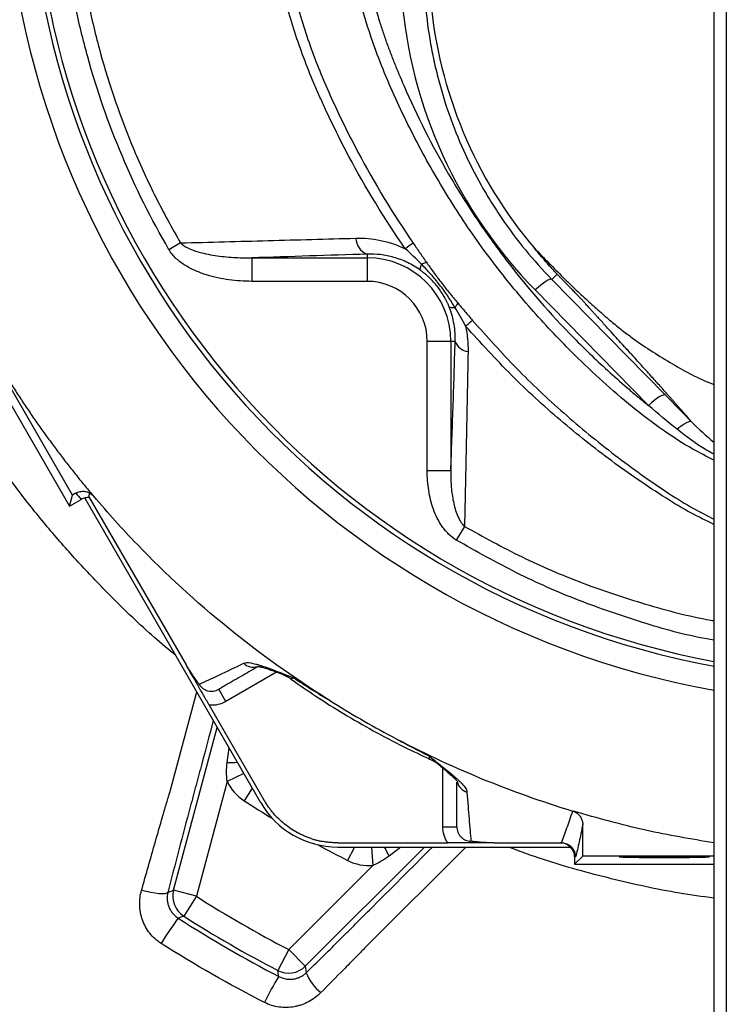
# Model space of a CAD drawing. Header units: millimetres. Extents: x 1880 to 3530, y 1446 to 3560.
# Tile 4 of 20: x 2491 to 2791, y 1906 to 2324. Entities that reach past the tile are written whole.
import ezdxf

# ---------------------------------------------------------------- set-up
doc = ezdxf.new("R2010")
doc.units = ezdxf.units.MM
doc.header["$LTSCALE"] = 2

msp = doc.modelspace()

# ---------------------------------------------------------------- linework, layer by layer
at = {"color": 7, "linetype": 'Continuous', "lineweight": 25}
for p, q in [((2785.23, 2566.48), (2785.23, 1475.86)), ((2790.52, 2566.48), (2790.52, 1475.86)), ((2436.76, 2247.86), (2511.85, 2117.81)), ((2513.11, 2122.53), (2441.48, 2246.6)), ((2558.95, 2229.55), (2554.02, 2226.68)), ((2638.1, 2224.8), (2638.1, 2223.24)), ((2589.14, 2223.24), (2638.1, 2223.24)), ((2589.14, 2223.24), (2589.14, 2213.26)), ((2638.1, 2223.24), (2638.1, 2213.26)), ((2716.49, 2214.08), (2718.71, 2216.29)), ((2638.1, 2213.26), (2589.14, 2213.26)), ((2716.49, 2214.08), (2764.59, 2165.04)), ((2757.5, 2160.58), (2709.4, 2209.62)), ((2673.6, 2187.75), (2663.61, 2187.75)), ((2663.61, 2132.77), (2663.61, 2187.75)), ((2675.46, 2187.75), (2673.6, 2187.75)), ((2673.6, 2187.75), (2673.6, 2132.77)), ((2673.6, 2132.77), (2663.61, 2132.77)), ((2511.85, 2117.81), (2513.11, 2122.53)), ((2511.85, 2117.81), (2516.77, 2120.66)), ((2514.49, 2123.33), (2513.11, 2122.53)), ((2518.29, 2121.26), (2592.92, 1991.99)), ((2520.06, 2121.76), (2561.24, 2050.42)), ((2679.4, 2109.23), (2675.93, 2103.44)), ((2578.13, 2034.89), (2575.13, 2040.09)), ((2571.13, 2033.29), (2594.46, 1992.88)), ((2578.7, 2000.99), (2565.62, 1952.17)), ((2670.2, 1981.74), (2676.2, 1981.74)), ((2729.6, 1969.25), (2729.6, 1982.65)), ((2625.64, 1974.88), (2672.31, 1974.88)), ((2625.64, 1973.1), (2724.41, 1973.1)), ((2692.08, 1974.88), (2720.56, 1974.88)), ((2726.15, 1965.79), (2729.6, 1969.25)), ((2726.15, 1968.88), (2726.15, 1965.79)), ((2726.57, 1968.88), (2726.15, 1968.88)), ((2785.23, 1969.25), (2729.6, 1969.25)), ((2604.81, 1929.55), (2640.55, 1965.29)), ((2726.15, 1965.79), (2785.23, 1965.79)), ((2553.51, 1953.8), (2555.98, 1954.76)), ((2565.62, 1952.17), (2555.98, 1954.76)), ((2565.62, 1952.17), (2560.27, 1943.75)), ((2604.81, 1929.55), (2600.19, 1920.7)), ((2604.81, 1929.55), (2611.87, 1922.49)), ((2611.87, 1922.49), (2612.3, 1919.73))]:
    msp.add_line(p, q, dxfattribs=at)
at = {"color": 8, "linetype": 'Continuous', "lineweight": 25}
for p, q in [((2599.7, 2047.35), (2578.13, 2034.89)), ((2554.33, 1996.3), (2565.77, 2039.01)), ((2555.98, 1954.76), (2574.5, 2023.89)), ((2578.73, 2008.93), (2579.53, 2015.19)), ((2670.2, 1981.74), (2670.2, 2006.65)), ((2585.8, 2004.33), (2578.7, 2000.99)), ((2589.37, 1998.14), (2585.88, 1992.77)), ((2662.48, 1973.1), (2611.87, 1922.49)), ((2632.75, 1973.1), (2629.84, 1967.39)), ((2679.94, 1973.1), (2637.87, 1931.02)), ((2639.89, 1973.1), (2640.55, 1965.29)), ((2652.43, 1973.1), (2647.41, 1969.28))]:
    msp.add_line(p, q, dxfattribs=at)
at = {"color": 7, "linetype": 'Continuous', "lineweight": 25, "flags": 128}
for points in [[(2716.49, 2214.08), (2716.13, 2214.16), (2715.57, 2214.04), (2714.84, 2213.72), (2713.95, 2213.21), (2712.93, 2212.52), (2711.81, 2211.68), (2710.63, 2210.7), (2709.4, 2209.62)], [(2764.59, 2165.04), (2764.22, 2165.12), (2763.67, 2165), (2762.93, 2164.68), (2762.04, 2164.17), (2761.03, 2163.48), (2759.91, 2162.64), (2758.72, 2161.66), (2757.5, 2160.58)], [(2553.51, 1953.8), (2553.1, 1953.48), (2552.32, 1953.28), (2551.2, 1953.21), (2549.77, 1953.27), (2548.1, 1953.45), (2546.26, 1953.76), (2544.33, 1954.17), (2542.37, 1954.67)], [(2560.27, 1943.75), (2559.05, 1943.28), (2557.95, 1942.87)], [(2600.61, 1918.14), (2600.52, 1918.66), (2600.19, 1920.7)]]:
    msp.add_lwpolyline(points, dxfattribs=at)
at = {"color": 7, "linetype": 'Continuous', "lineweight": 25}
for centre, radius, start, end in [((2850.23, 2399.88), 365.99, 100.3891, 259.77), ((2850.23, 2399.88), 356, 100.645, 259.4797), ((2850.23, 2399.88), 354, 100.6592, 259.4196), ((2852.35, 2349.1), 188, 185, 220.3633), ((2640.75, 2231.79), 7.48, 181.5823, 249.2577), ((2800.11, 2015.52), 256.96, 123.6572, 124.5693), ((2638.1, 2187.75), 35.5, 0, 90), ((2638.1, 2187.75), 25.51, 0, 90), ((2777.82, 2080.05), 150.41, 129.1567, 130.613), ((2681.57, 2189.98), 6.5, 200.0753, 264.2616), ((2847.23, 2405.07), 436, 220.2559, 220.7178), ((2594.24, 2028.03), 20, 54.826, 69.1758), ((2656.2, 1992.26), 20, 50.7418, 65.1516), ((2596.71, 2009.46), 19.9, 205.1769, 237.0027), ((2625.64, 2010.88), 37.78, 210, 270), ((2767.77, 2414.88), 872.2, 210.37115, 268.38756), ((2767.77, 2414.88), 871.85, 210.37115, 269.04426), ((2638.87, 1985.12), 19.9, 242.9973, 274.8231), ((2565.66, 1952.19), 10.02, 165.1266, 237.4292), ((2850.23, 2399.88), 530.51, 237.5558, 242.4442), ((2850.23, 2399.88), 540.5, 237.5558, 242.4442), ((2645.52, 1875.78), 110.31, 142.5387, 149.2614), ((2604.8, 1929.59), 10.02, 242.5708, 314.8734), ((2630.82, 1926.85), 19.85, 201.0331, 231.5275), ((2693.85, 1859.48), 110.16, 147.8263, 154.373)]:
    msp.add_arc(centre, radius, start, end, dxfattribs=at)
at = {"color": 8, "linetype": 'Continuous', "lineweight": 25}
for centre, radius, start, end in [((2589.82, 2055.41), 5.93, 226.1575, 286.0222), ((2576.91, 2142.99), 134.07, 270.7813, 272.6332), ((2682.13, 2002.13), 5.94, 193.3115, 253.7659), ((2850.23, 2399.88), 485.41, 237.0027, 238.6862), ((2850.23, 2399.88), 485.41, 241.3138, 242.9973), ((2764.42, 2034.73), 134.07, 207.3668, 209.2187)]:
    msp.add_arc(centre, radius, start, end, dxfattribs=at)
at = {"color": 7, "linetype": 'Continuous', "lineweight": 25}
for centre, major_axis, ratio, start_param, end_param in [((2852.35, 2349.81), (0, 200.22), 0.999956, 1.648737, 2.346462), ((2720.15, 1968.88), (6, 0), 0.999848, 1.535879, 1.570796), ((2720.15, 1968.88), (6, 0), 0.999848, 0, 1.535879)]:
    msp.add_ellipse(centre, major_axis=major_axis, ratio=ratio, start_param=start_param, end_param=end_param, dxfattribs=at)
msp.add_ellipse((2764.23, 1968.83), major_axis=(19, 0), ratio=0.017455, dxfattribs=at)
for points, knots in [([(2753.23, 1544.25), (2726.83, 1544.68), (2700.56, 1546.31), (2648.27, 1551.92), (2622.26, 1555.91), (2583.42, 1563.7), (2570.58, 1566.58), (2545.12, 1572.9), (2532.5, 1576.34), (2494.95, 1587.49), (2470.34, 1596.02), (2421.95, 1615.25), (2398.17, 1625.94), (2363.15, 1643.64), (2351.58, 1649.82), (2334.39, 1659.51), (2328.69, 1662.81), (2317.34, 1669.55), (2311.71, 1672.98), (2283.83, 1690.41), (2262.31, 1705.25), (2220.81, 1736.7), (2200.83, 1753.3), (2162.41, 1788.26), (2143.96, 1806.61), (2117.45, 1835.47), (2108.81, 1845.31), (2096.15, 1860.41), (2091.98, 1865.5), (2085.79, 1873.22), (2083.74, 1875.81), (2079.68, 1881.01), (2077.67, 1883.62), (2059.68, 1907.15), (2044.76, 1928.64), (2027.4, 1956.19), (2023.99, 1961.73), (2017.31, 1972.89), (2014.03, 1978.5), (2004.36, 1995.42), (1998.15, 2006.83), (1980.18, 2041.4), (1969.11, 2064.93), (1948.81, 2112.97), (1939.58, 2137.47), (1929.22, 2168.73), (1927.21, 2175.01), (1923.33, 2187.56), (1921.45, 2193.85), (1916.02, 2212.75), (1912.66, 2225.38), (1903.34, 2263.41), (1898.17, 2288.91), (1889.85, 2340.21), (1886.72, 2366.02), (1882.51, 2417.93), (1881.43, 2444.04), (1881.41, 2476.88), (1881.47, 2483.46), (1881.72, 2496.63), (1881.92, 2503.21), (1882.7, 2522.91), (1883.48, 2536), (1886.59, 2575.1), (1889.68, 2600.97), (1897.88, 2652.33), (1902.98, 2677.81), (1915.22, 2728.4), (1922.37, 2753.49), (1934.65, 2790.83), (1939.01, 2803.22), (1948.25, 2827.91), (1953.11, 2840.13), (1968.35, 2876.38), (1979.41, 2900.01), (2003.32, 2946.25), (2016.16, 2968.86), (2043.62, 3013.03), (2058.25, 3034.6), (2081.55, 3066.15), (2089.55, 3076.54), (2101.89, 3091.92), (2106.06, 3097.01), (2114.52, 3107.12), (2118.79, 3112.13), (2140.37, 3136.9), (2158.33, 3155.9), (2195.6, 3192.33), (2214.9, 3209.76), (2254.84, 3243.05), (2275.47, 3258.92), (2307.44, 3281.53), (2318.27, 3288.87), (2334.76, 3299.57), (2340.31, 3303.09), (2351.48, 3310.02), (2357.11, 3313.44), (2374.11, 3323.53), (2385.58, 3330.03), (2402.98, 3339.42), (2408.81, 3342.49), (2416.14, 3346.26), (2417.61, 3347.01), (2420.52, 3348.54), (2421.97, 3349.33), (2426.29, 3351.74), (2429.13, 3353.42), (2431.92, 3355.16)], [0, 0, 0, 0, 0.03125, 0.03125, 0.0625, 0.0625, 0.078125, 0.078125, 0.09375, 0.09375, 0.125, 0.125, 0.15625, 0.15625, 0.171875, 0.171875, 0.179687, 0.179687, 0.1875, 0.1875, 0.21875, 0.21875, 0.25, 0.25, 0.28125, 0.28125, 0.296875, 0.296875, 0.304687, 0.304687, 0.308594, 0.308594, 0.3125, 0.3125, 0.34375, 0.34375, 0.351562, 0.351562, 0.359375, 0.359375, 0.375, 0.375, 0.40625, 0.40625, 0.4375, 0.4375, 0.445312, 0.445312, 0.453125, 0.453125, 0.46875, 0.46875, 0.5, 0.5, 0.53125, 0.53125, 0.5625, 0.5625, 0.570312, 0.570312, 0.578125, 0.578125, 0.59375, 0.59375, 0.625, 0.625, 0.65625, 0.65625, 0.6875, 0.6875, 0.703125, 0.703125, 0.71875, 0.71875, 0.75, 0.75, 0.78125, 0.78125, 0.8125, 0.8125, 0.828125, 0.828125, 0.835937, 0.835937, 0.84375, 0.84375, 0.875, 0.875, 0.90625, 0.90625, 0.9375, 0.9375, 0.953125, 0.953125, 0.960938, 0.960938, 0.96875, 0.96875, 0.984375, 0.984375, 0.992188, 0.992188, 0.994141, 0.994141, 0.996094, 0.996094, 1, 1, 1, 1]), ([(2554.02, 2226.68), (2546.45, 2239.66), (2539.82, 2252.98), (2528.33, 2280.26), (2523.48, 2294.22), (2517.56, 2315.65), (2515.82, 2322.87), (2513.54, 2333.83), (2512.84, 2337.5), (2511.56, 2344.89), (2510.98, 2348.61), (2508.38, 2367.15), (2507.29, 2381.98), (2507.03, 2411.61), (2507.85, 2426.42), (2510.1, 2444.93), (2510.61, 2448.63), (2511.75, 2456.03), (2512.39, 2459.73), (2514.47, 2470.79), (2516.09, 2478.08), (2521.65, 2499.71), (2526.26, 2513.8), (2537.3, 2541.33), (2543.72, 2554.77), (2551.07, 2567.88)], [0, 0, 0, 0, 0.125, 0.125, 0.25, 0.25, 0.3125, 0.3125, 0.34375, 0.34375, 0.375, 0.375, 0.5, 0.5, 0.625, 0.625, 0.65625, 0.65625, 0.6875, 0.6875, 0.75, 0.75, 0.875, 0.875, 1, 1, 1, 1]), ([(2654.31, 2227.1), (2645.52, 2239.76), (2637.54, 2252.84), (2626.76, 2273.07), (2623.36, 2279.92), (2619.36, 2288.61), (2618.58, 2290.35), (2617.03, 2293.85), (2616.26, 2295.61), (2614.01, 2300.9), (2612.59, 2304.47), (2609.89, 2311.68), (2608.62, 2315.33), (2606.24, 2322.65), (2605.13, 2326.33), (2602.05, 2337.39), (2600.32, 2344.83), (2597.53, 2359.8), (2596.46, 2367.34), (2594.97, 2382.54), (2594.57, 2390.19), (2594.49, 2399.83), (2594.5, 2401.76), (2594.56, 2405.62), (2594.61, 2407.54), (2594.83, 2413.31), (2595.05, 2417.13), (2595.99, 2428.56), (2596.95, 2436.13), (2599.52, 2451.13), (2601.13, 2458.58), (2605, 2473.35), (2607.26, 2480.68), (2610.5, 2489.76), (2611.17, 2491.57), (2612.54, 2495.17), (2613.25, 2496.96), (2615.42, 2502.3), (2616.93, 2505.81), (2621.71, 2516.24), (2625.17, 2523.03), (2636.42, 2542.91), (2645.03, 2555.53), (2654.83, 2567.48)], [0, 0, 0, 0, 0.125, 0.125, 0.1875, 0.1875, 0.203125, 0.203125, 0.21875, 0.21875, 0.25, 0.25, 0.28125, 0.28125, 0.3125, 0.3125, 0.375, 0.375, 0.4375, 0.4375, 0.5, 0.5, 0.515625, 0.515625, 0.53125, 0.53125, 0.5625, 0.5625, 0.625, 0.625, 0.6875, 0.6875, 0.75, 0.75, 0.765625, 0.765625, 0.78125, 0.78125, 0.8125, 0.8125, 0.875, 0.875, 1, 1, 1, 1]), ([(2556.01, 2565.11), (2548.79, 2552.26), (2542.49, 2539.08), (2531.65, 2512.08), (2527.11, 2498.26), (2521.64, 2477.06), (2520.05, 2469.92), (2517.99, 2459.07), (2517.36, 2455.44), (2516.23, 2448.18), (2515.73, 2444.55), (2513.51, 2426.4), (2512.68, 2411.88), (2512.9, 2382.81), (2513.94, 2368.27), (2516.45, 2350.08), (2517.02, 2346.44), (2518.26, 2339.18), (2518.95, 2335.56), (2520.43, 2328.34), (2521.23, 2324.74), (2522.95, 2317.59), (2523.86, 2314.03), (2528.72, 2296.34), (2533.51, 2282.51), (2542.04, 2262.25), (2545.11, 2255.57), (2551.71, 2242.39), (2555.22, 2235.91), (2558.95, 2229.55)], [0, 0, 0, 0, 0.125, 0.125, 0.25, 0.25, 0.3125, 0.3125, 0.34375, 0.34375, 0.375, 0.375, 0.5, 0.5, 0.625, 0.625, 0.65625, 0.65625, 0.6875, 0.6875, 0.71875, 0.71875, 0.75, 0.75, 0.875, 0.875, 0.9375, 0.9375, 1, 1, 1, 1]), ([(2658.12, 2564.8), (2648.48, 2553.02), (2640, 2540.59), (2628.94, 2520.99), (2625.53, 2514.3), (2620.83, 2504.03), (2619.34, 2500.56), (2617.2, 2495.31), (2616.51, 2493.54), (2615.16, 2490), (2614.5, 2488.21), (2611.31, 2479.26), (2609.09, 2472.04), (2605.29, 2457.49), (2603.7, 2450.15), (2601.18, 2435.37), (2600.25, 2427.92), (2599.33, 2416.66), (2599.11, 2412.89), (2598.9, 2407.21), (2598.85, 2405.32), (2598.8, 2401.52), (2598.79, 2399.61), (2598.87, 2390.12), (2599.28, 2382.58), (2600.75, 2367.61), (2601.82, 2360.19), (2604.59, 2345.44), (2606.3, 2338.12), (2609.34, 2327.22), (2610.44, 2323.6), (2612.79, 2316.39), (2614.05, 2312.79), (2616.72, 2305.69), (2618.12, 2302.18), (2621.08, 2295.23), (2622.61, 2291.78), (2627.34, 2281.51), (2630.68, 2274.77), (2641.28, 2254.81), (2649.1, 2241.9), (2657.7, 2229.4)], [0, 0, 0, 0, 0.125, 0.125, 0.1875, 0.1875, 0.21875, 0.21875, 0.234375, 0.234375, 0.25, 0.25, 0.3125, 0.3125, 0.375, 0.375, 0.4375, 0.4375, 0.46875, 0.46875, 0.484375, 0.484375, 0.5, 0.5, 0.5625, 0.5625, 0.625, 0.625, 0.6875, 0.6875, 0.71875, 0.71875, 0.75, 0.75, 0.78125, 0.78125, 0.8125, 0.8125, 0.875, 0.875, 1, 1, 1, 1]), ([(2643.09, 2457.83), (2640.98, 2451.12), (2639.2, 2444.36), (2636.29, 2430.73), (2635.15, 2423.85), (2633.52, 2410), (2633.03, 2403.02), (2632.85, 2394.22), (2632.83, 2392.45), (2632.84, 2388.93), (2632.87, 2387.16), (2633.01, 2381.89), (2633.19, 2378.39), (2634.5, 2360.96), (2636.84, 2347.22), (2641.33, 2330.31), (2642.3, 2326.93), (2643.88, 2321.9), (2644.43, 2320.22), (2645.56, 2316.88), (2646.15, 2315.2), (2647.36, 2311.88), (2647.98, 2310.22), (2649.25, 2306.93), (2649.91, 2305.3), (2651.92, 2300.41), (2653.3, 2297.17), (2660.43, 2281.1), (2666.85, 2268.61), (2677.61, 2250.46), (2681.38, 2244.5), (2689.32, 2232.79), (2693.48, 2227.03), (2706.54, 2210.08), (2715.89, 2199.37), (2730.81, 2184.18), (2735.94, 2179.26), (2743.85, 2172.09), (2746.53, 2169.74), (2750.6, 2166.26), (2751.96, 2165.11), (2754.72, 2162.83), (2756.1, 2161.7), (2757.5, 2160.58)], [0, 0, 0, 0, 0.0625, 0.0625, 0.125, 0.125, 0.1875, 0.1875, 0.203125, 0.203125, 0.21875, 0.21875, 0.25, 0.25, 0.375, 0.375, 0.40625, 0.40625, 0.421875, 0.421875, 0.4375, 0.4375, 0.453125, 0.453125, 0.46875, 0.46875, 0.5, 0.5, 0.625, 0.625, 0.6875, 0.6875, 0.75, 0.75, 0.875, 0.875, 0.9375, 0.9375, 0.96875, 0.96875, 0.984375, 0.984375, 1, 1, 1, 1]), ([(2662.7, 2332.51), (2663.13, 2327), (2663.79, 2321.51), (2665.15, 2313.33), (2665.66, 2310.61), (2666.8, 2305.22), (2667.43, 2302.54), (2670.84, 2289.26), (2674.47, 2278.93), (2681.26, 2263.91), (2683.74, 2258.97), (2687.83, 2251.7), (2689.25, 2249.29), (2692.19, 2244.56), (2693.7, 2242.23), (2701.55, 2230.75), (2708.61, 2222.12), (2716.49, 2214.08)], [0, 0, 0, 0, 0.125, 0.125, 0.1875, 0.1875, 0.25, 0.25, 0.5, 0.5, 0.625, 0.625, 0.6875, 0.6875, 0.75, 0.75, 1, 1, 1, 1]), ([(2445.66, 2254.15), (2445.99, 2253.22), (2446.66, 2251.37), (2447.69, 2248.61), (2448.73, 2245.86), (2449.8, 2243.11), (2450.88, 2240.38), (2451.98, 2237.65), (2453.1, 2234.93), (2454.24, 2232.22), (2455.39, 2229.52), (2456.56, 2226.82), (2457.75, 2224.14), (2458.96, 2221.46), (2460.19, 2218.79), (2461.44, 2216.13), (2462.7, 2213.48), (2463.99, 2210.83), (2465.29, 2208.2), (2466.61, 2205.57), (2467.94, 2202.95), (2469.3, 2200.34), (2470.67, 2197.74), (2472.07, 2195.15), (2473.48, 2192.57), (2474.91, 2189.99), (2476.35, 2187.42), (2478.31, 2184.01), (2480.79, 2179.78), (2483.84, 2174.74), (2486.96, 2169.75), (2490.14, 2164.8), (2493.38, 2159.9), (2496.69, 2155.04), (2500.07, 2150.24), (2503.52, 2145.47), (2507.03, 2140.76), (2510.6, 2136.09), (2514.25, 2131.47), (2517.95, 2126.89), (2520.47, 2123.88), (2521.74, 2122.37)], [0, 0, 0, 0, 0.019276, 0.038541, 0.057795, 0.077041, 0.096279, 0.11551, 0.134734, 0.153953, 0.173168, 0.192379, 0.211587, 0.230793, 0.249999, 0.269205, 0.288411, 0.307619, 0.32683, 0.346045, 0.365264, 0.384489, 0.40372, 0.422958, 0.442205, 0.46146, 0.480725, 0.500001, 0.538542, 0.577042, 0.615511, 0.653954, 0.692379, 0.730794, 0.769204, 0.807619, 0.846045, 0.884488, 0.922957, 0.961459, 1, 1, 1, 1]), ([(2558.95, 2229.55), (2571.31, 2229.89), (2583.69, 2230.22), (2608.47, 2230.9), (2620.88, 2231.24), (2633.27, 2231.58)], [0, 0, 0, 0, 0.5, 0.5, 1, 1, 1, 1]), ([(2558.95, 2229.55), (2559.42, 2229.08), (2559.95, 2228.68), (2561.06, 2227.96), (2561.64, 2227.64), (2563.42, 2226.79), (2564.65, 2226.33), (2567.15, 2225.55), (2568.42, 2225.23), (2570.97, 2224.67), (2572.26, 2224.43), (2576.14, 2223.84), (2578.73, 2223.58), (2583.92, 2223.26), (2586.53, 2223.21), (2589.14, 2223.24)], [0, 0, 0, 0, 0.0625, 0.0625, 0.125, 0.125, 0.25, 0.25, 0.375, 0.375, 0.5, 0.5, 0.75, 0.75, 1, 1, 1, 1]), ([(2633.27, 2231.58), (2636.75, 2231.68), (2640.26, 2231.39), (2644.67, 2230.48), (2645.55, 2230.27), (2647.32, 2229.79), (2648.21, 2229.52), (2650.86, 2228.63), (2652.6, 2227.92), (2654.31, 2227.1)], [0, 0, 0, 0, 0.5, 0.5, 0.625, 0.625, 0.75, 0.75, 1, 1, 1, 1]), ([(2657.7, 2229.4), (2658.68, 2227.98), (2659.65, 2226.57), (2661.58, 2223.77), (2662.55, 2222.37), (2663.52, 2220.99)], [0, 0, 0, 0, 0.5, 0.5, 1, 1, 1, 1]), ([(2589.14, 2213.26), (2585.87, 2213.26), (2582.64, 2213.47), (2576.25, 2214.35), (2573.08, 2215.02), (2568.41, 2216.48), (2566.87, 2217.05), (2563.88, 2218.35), (2562.43, 2219.09), (2559.63, 2220.81), (2558.32, 2221.77), (2556.53, 2223.44), (2555.96, 2224.03), (2554.91, 2225.3), (2554.43, 2225.97), (2554.02, 2226.68)], [0, 0, 0, 0, 0.25, 0.25, 0.5, 0.5, 0.625, 0.625, 0.75, 0.75, 0.875, 0.875, 0.9375, 0.9375, 1, 1, 1, 1]), ([(2660.83, 2217.88), (2659.92, 2218.55), (2658.99, 2219.16), (2657.12, 2220.28), (2656.18, 2220.79), (2654.28, 2221.7), (2653.32, 2222.11), (2651.39, 2222.84), (2650.42, 2223.17), (2647.51, 2224), (2645.6, 2224.37), (2641.82, 2224.8), (2639.95, 2224.87), (2638.1, 2224.8)], [0, 0, 0, 0, 0.125, 0.125, 0.25, 0.25, 0.375, 0.375, 0.5, 0.5, 0.75, 0.75, 1, 1, 1, 1]), ([(2718.71, 2216.29), (2718.53, 2216.49), (2718.16, 2216.88), (2717.6, 2217.5), (2717.03, 2218.13), (2716.44, 2218.77), (2715.85, 2219.43), (2715.24, 2220.11), (2714.63, 2220.81), (2714.02, 2221.5), (2713.26, 2222.37), (2712.23, 2223.56), (2710.79, 2225.27), (2709.71, 2226.6), (2709.1, 2227.35)], [0, 0, 0, 0, 0.061077, 0.12251, 0.184317, 0.246519, 0.309134, 0.372181, 0.435678, 0.499644, 0.56001, 0.663535, 0.810207, 1, 1, 1, 1]), ([(2709.1, 2227.35), (2711.15, 2225.22), (2715.14, 2221.08), (2721.06, 2215.16), (2726.7, 2209.67), (2732.09, 2204.64), (2737.22, 2200.05), (2742.08, 2195.9), (2746.67, 2192.2), (2754.95, 2186), (2767.37, 2178.21), (2778.89, 2171.8), (2785.02, 2169.56), (2785.23, 2169.49)], [0, 0, 0, 0, 0.0921, 0.178986, 0.260678, 0.337202, 0.408589, 0.474874, 0.536106, 0.592344, 0.796655, 0.993108, 1, 1, 1, 1]), ([(2660.83, 2217.88), (2660.67, 2218.07), (2660.62, 2218.39), (2660.74, 2219.28), (2660.9, 2219.84), (2661.16, 2220.5)], [0, 0, 0, 0, 0.5, 0.5, 1, 1, 1, 1]), ([(2663.52, 2220.99), (2663.34, 2221.07), (2663.04, 2221.07), (2662.24, 2220.91), (2661.74, 2220.74), (2661.16, 2220.5)], [0, 0, 0, 0, 0.5, 0.5, 1, 1, 1, 1]), ([(2675.38, 2202.16), (2674.4, 2203.84), (2673.37, 2205.47), (2671.19, 2208.67), (2670.05, 2210.24), (2667.68, 2213.3), (2666.44, 2214.79), (2663.87, 2217.71), (2662.55, 2219.13), (2661.16, 2220.5)], [0, 0, 0, 0, 0.25, 0.25, 0.5, 0.5, 0.75, 0.75, 1, 1, 1, 1]), ([(2663.52, 2220.99), (2664.52, 2219.55), (2665.54, 2218.13), (2667.63, 2215.28), (2668.69, 2213.87), (2670.86, 2211.04), (2671.96, 2209.65), (2674.18, 2206.9), (2675.3, 2205.55), (2676.43, 2204.21)], [0, 0, 0, 0, 0.25, 0.25, 0.5, 0.5, 0.75, 0.75, 1, 1, 1, 1]), ([(2672.86, 2202.49), (2672.76, 2202.72), (2672.58, 2203.17), (2672.31, 2203.77), (2672.08, 2204.27), (2671.75, 2204.96), (2671.32, 2205.81), (2670.53, 2207.24), (2669.46, 2208.99), (2667.98, 2211.04), (2666.34, 2212.97), (2664.92, 2214.44), (2663.71, 2215.56), (2662.87, 2216.29), (2661.9, 2217.08), (2661.25, 2217.57), (2660.83, 2217.88)], [0, 0, 0, 0, 0.039729, 0.073756, 0.102077, 0.12469, 0.190808, 0.248842, 0.373224, 0.498565, 0.623177, 0.748673, 0.806859, 0.874268, 0.919078, 1, 1, 1, 1]), ([(2775.79, 2153.6), (2775.6, 2153.82), (2775.22, 2154.26), (2774.64, 2154.94), (2774.03, 2155.65), (2773.41, 2156.37), (2772.76, 2157.11), (2772.1, 2157.87), (2771.42, 2158.65), (2770.72, 2159.45), (2770, 2160.27), (2769.26, 2161.11), (2768.51, 2161.96), (2767.73, 2162.84), (2766.93, 2163.74), (2765.38, 2165.49), (2762.92, 2168.25), (2759.39, 2172.18), (2755.48, 2176.52), (2752.22, 2180.13), (2749.65, 2182.96), (2747.79, 2185.01), (2745.56, 2187.46), (2742.97, 2190.31), (2740.02, 2193.56), (2737.67, 2196.14), (2736.05, 2197.93), (2735.23, 2198.82), (2734.33, 2199.82), (2733.45, 2200.8), (2732.63, 2201.71), (2731.92, 2202.49), (2731.29, 2203.18), (2730.73, 2203.8), (2730.24, 2204.34), (2729.81, 2204.8), (2729.48, 2205.17), (2729.16, 2205.5), (2728.84, 2205.85), (2728.46, 2206.25), (2728.02, 2206.71), (2727.53, 2207.22), (2726.99, 2207.79), (2726.38, 2208.42), (2725.72, 2209.1), (2725.01, 2209.84), (2724.19, 2210.68), (2723.31, 2211.6), (2722.36, 2212.57), (2721.43, 2213.52), (2720.52, 2214.46), (2719.61, 2215.38), (2719.01, 2215.99), (2718.71, 2216.29)], [0, 0, 0, 0, 0.014704, 0.029556, 0.044557, 0.05971, 0.075015, 0.090474, 0.106088, 0.121858, 0.137786, 0.153872, 0.170118, 0.186525, 0.203094, 0.219826, 0.282441, 0.349841, 0.422063, 0.499138, 0.525545, 0.558172, 0.597019, 0.642087, 0.693376, 0.750886, 0.763599, 0.778025, 0.794165, 0.81202, 0.825981, 0.838522, 0.849644, 0.859348, 0.867636, 0.874512, 0.879981, 0.883799, 0.888088, 0.892873, 0.89817, 0.903991, 0.910347, 0.917245, 0.92469, 0.932686, 0.941238, 0.951698, 0.961868, 0.971763, 0.981404, 0.990809, 1, 1, 1, 1]), ([(2676.43, 2204.21), (2676.46, 2204.02), (2676.38, 2203.75), (2676.03, 2203.06), (2675.75, 2202.64), (2675.38, 2202.16)], [0, 0, 0, 0, 0.5, 0.5, 1, 1, 1, 1]), ([(2676.43, 2204.21), (2677.48, 2202.96), (2678.55, 2201.71), (2680.68, 2199.2), (2681.76, 2197.94), (2682.84, 2196.68)], [0, 0, 0, 0, 0.5, 0.5, 1, 1, 1, 1]), ([(2672.86, 2202.49), (2673, 2202.29), (2673.29, 2202.17), (2674.14, 2202.06), (2674.71, 2202.07), (2675.38, 2202.16)], [0, 0, 0, 0, 0.5, 0.5, 1, 1, 1, 1]), ([(2675.46, 2187.75), (2675.5, 2188.91), (2675.49, 2190.08), (2675.34, 2192.49), (2675.2, 2193.72), (2674.78, 2196.2), (2674.51, 2197.45), (2673.8, 2199.95), (2673.37, 2201.22), (2672.86, 2202.49)], [0, 0, 0, 0, 0.25, 0.25, 0.5, 0.5, 0.75, 0.75, 1, 1, 1, 1]), ([(2679.91, 2194.23), (2680.29, 2192.42), (2680.56, 2190.6), (2680.89, 2187.02), (2680.95, 2185.25), (2680.92, 2183.51)], [0, 0, 0, 0, 0.5, 0.5, 1, 1, 1, 1]), ([(2673.6, 2132.77), (2673.94, 2141.54), (2674.26, 2150.52), (2674.88, 2168.85), (2675.18, 2178.21), (2675.46, 2187.75)], [0, 0, 0, 0, 0.5, 0.5, 1, 1, 1, 1]), ([(2680.92, 2183.51), (2680.79, 2176.98), (2680.67, 2170.53), (2680.42, 2157.79), (2680.29, 2151.51), (2680.04, 2139.13), (2679.91, 2133.02), (2679.66, 2120.99), (2679.53, 2115.07), (2679.4, 2109.23)], [0, 0, 0, 0, 0.25, 0.25, 0.5, 0.5, 0.75, 0.75, 1, 1, 1, 1]), ([(2775.79, 2153.6), (2775.61, 2153.73), (2775.33, 2153.76), (2774.57, 2153.61), (2774.1, 2153.43), (2773.02, 2152.87), (2772.4, 2152.5), (2771.09, 2151.58), (2770.38, 2151.05), (2769.66, 2150.45)], [0, 0, 0, 0, 0.25, 0.25, 0.5, 0.5, 0.75, 0.75, 1, 1, 1, 1]), ([(2675.93, 2103.44), (2674.72, 2104.16), (2673.64, 2105.02), (2672.17, 2106.47), (2671.7, 2106.98), (2670.81, 2108.05), (2670.38, 2108.6), (2669.19, 2110.31), (2668.49, 2111.5), (2667.26, 2113.97), (2666.72, 2115.24), (2665.3, 2119.17), (2664.66, 2121.84), (2663.81, 2127.25), (2663.61, 2130), (2663.61, 2132.77)], [0, 0, 0, 0, 0.125, 0.125, 0.1875, 0.1875, 0.25, 0.25, 0.375, 0.375, 0.5, 0.5, 0.75, 0.75, 1, 1, 1, 1]), ([(2673.6, 2132.77), (2673.56, 2130.71), (2673.62, 2128.65), (2673.91, 2124.56), (2674.16, 2122.52), (2674.73, 2119.48), (2674.95, 2118.47), (2675.49, 2116.48), (2675.8, 2115.49), (2676.54, 2113.56), (2676.97, 2112.61), (2677.75, 2111.26), (2678.04, 2110.82), (2678.66, 2109.99), (2679, 2109.6), (2679.4, 2109.23)], [0, 0, 0, 0, 0.25, 0.25, 0.5, 0.5, 0.625, 0.625, 0.75, 0.75, 0.875, 0.875, 0.9375, 0.9375, 1, 1, 1, 1]), ([(2514.49, 2123.33), (2515.07, 2123.66), (2515.68, 2123.89), (2516.99, 2124.15), (2517.65, 2124.17), (2518.96, 2123.99), (2519.59, 2123.79), (2520.78, 2123.2), (2521.31, 2122.81), (2521.78, 2122.33)], [0, 0, 0, 0, 0.25, 0.25, 0.5, 0.5, 0.75, 0.75, 1, 1, 1, 1]), ([(2520.23, 2121.44), (2519.63, 2121.49), (2519.04, 2121.44), (2518.16, 2121.25), (2517.86, 2121.16), (2517.31, 2120.94), (2517.04, 2120.81), (2516.77, 2120.66)], [0, 0, 0, 0, 0.5, 0.5, 0.75, 0.75, 1, 1, 1, 1]), ([(2522.07, 2122.01), (2522.03, 2122.06), (2521.94, 2122.15), (2521.82, 2122.27), (2521.71, 2122.38), (2521.62, 2122.46), (2521.55, 2122.54), (2521.48, 2122.6), (2521.42, 2122.65), (2521.37, 2122.69), (2521.3, 2122.73), (2521.24, 2122.77), (2521.14, 2122.84), (2521.01, 2122.91), (2520.83, 2122.98), (2520.65, 2123.01), (2520.44, 2123), (2520.26, 2122.91), (2520.12, 2122.73), (2520.04, 2122.47), (2520.01, 2122.14), (2520.04, 2121.89), (2520.06, 2121.76)], [0, 0, 0, 0, 0.004434, 0.008872, 0.013319, 0.017776, 0.022248, 0.026738, 0.031249, 0.038086, 0.045596, 0.053782, 0.062642, 0.091414, 0.125362, 0.18278, 0.250622, 0.365307, 0.500592, 0.64856, 0.815029, 1, 1, 1, 1]), ([(2622.26, 2035.29), (2621.98, 2035.46), (2621.71, 2035.63), (2606.73, 2045.04), (2578.41, 2065.32), (2545.91, 2095.18), (2528.03, 2114.97), (2522.07, 2122.01)], [0.1054862, 0.1054862, 0.1054862, 0.1054862, 0.10584512, 0.10584512, 0.12512675, 0.14440838, 0.15461196, 0.15461196, 0.15461196, 0.15461196]), ([(2561.24, 2050.42), (2561.73, 2049.58), (2562.22, 2048.77), (2563.2, 2047.2), (2563.69, 2046.47), (2564.62, 2045.1), (2565.08, 2044.46), (2565.74, 2043.56), (2565.96, 2043.27), (2566.39, 2042.7), (2566.61, 2042.42), (2566.82, 2042.15)], [0, 0, 0, 0, 0.25, 0.25, 0.5, 0.5, 0.75, 0.75, 0.875, 0.875, 1, 1, 1, 1]), ([(2571.13, 2033.29), (2570.7, 2034.05), (2570.27, 2034.79), (2569.43, 2036.24), (2569.02, 2036.94), (2568.23, 2038.31), (2567.85, 2038.98), (2567.26, 2040), (2567.06, 2040.34), (2566.75, 2040.88), (2566.65, 2041.06), (2566.43, 2041.43), (2566.32, 2041.63), (2566.1, 2042.01), (2565.99, 2042.19), (2565.78, 2042.57), (2565.67, 2042.76), (2565.35, 2043.3), (2565.15, 2043.65), (2564.56, 2044.68), (2564.17, 2045.35), (2563.37, 2046.73), (2562.97, 2047.43), (2562.12, 2048.89), (2561.69, 2049.65), (2561.24, 2050.42)], [0, 0, 0, 0, 0.125, 0.125, 0.25, 0.25, 0.375, 0.375, 0.4375, 0.4375, 0.46875, 0.46875, 0.5, 0.5, 0.53125, 0.53125, 0.5625, 0.5625, 0.625, 0.625, 0.75, 0.75, 0.875, 0.875, 1, 1, 1, 1]), ([(2566.82, 2042.15), (2569.45, 2043.39), (2572.3, 2044.73), (2578.56, 2047.69), (2581.96, 2049.32), (2585.71, 2051.13)], [0, 0, 0, 0, 0.5, 0.5, 1, 1, 1, 1]), ([(2591.52, 2049.55), (2589.11, 2048.16), (2583.89, 2045.15), (2578.76, 2042.18), (2575.87, 2040.52), (2575.13, 2040.09)], [0, 0, 0, 0, 0.387627, 0.84247, 1, 1, 1, 1]), ([(2585.71, 2051.13), (2586.39, 2051.46), (2587.4, 2051.48), (2589.34, 2051.17), (2590.06, 2051), (2591.25, 2050.69), (2591.67, 2050.57), (2592.52, 2050.31), (2592.96, 2050.17), (2595.25, 2049.42), (2597.3, 2048.66), (2600.68, 2047.37), (2601.86, 2046.91), (2603.71, 2046.2), (2604.33, 2045.95), (2605.29, 2045.58), (2605.61, 2045.46), (2606.25, 2045.21), (2606.58, 2045.08), (2606.91, 2044.95)], [0, 0, 0, 0, 0.25, 0.25, 0.375, 0.375, 0.4375, 0.4375, 0.5, 0.5, 0.75, 0.75, 0.875, 0.875, 0.9375, 0.9375, 0.96875, 0.96875, 1, 1, 1, 1]), ([(2591.43, 2049.84), (2591.43, 2049.84), (2591.34, 2049.83), (2591.7, 2049.83), (2592.51, 2049.69), (2593.95, 2049.33), (2595.98, 2048.7), (2598.57, 2047.79), (2600.66, 2046.99), (2601.71, 2046.6)], [0, 0, 0, 0, 0.0129981, 0.1304575, 0.265218, 0.4213491, 0.5999424, 0.799775, 1, 1, 1, 1]), ([(2605.77, 2044.4), (2609.29, 2041.95), (2616.6, 2036.88), (2628.26, 2029.57), (2640.69, 2022.39), (2652.88, 2015.95), (2660.95, 2012.16), (2664.6, 2010.44)], [0, 0, 0, 0, 0.189157, 0.392407, 0.606676, 0.821909, 1, 1, 1, 1]), ([(2606.91, 2044.95), (2609.42, 2043.28), (2611.96, 2041.64), (2615.8, 2039.22), (2617.08, 2038.42), (2619.66, 2036.84), (2620.96, 2036.06), (2622.26, 2035.29)], [0, 0, 0, 0, 0.5, 0.5, 0.75, 0.75, 1, 1, 1, 1]), ([(2566.82, 2042.15), (2567.23, 2041.46), (2567.78, 2040.86), (2568.74, 2040.17), (2569.08, 2039.96), (2569.8, 2039.63), (2570.18, 2039.5), (2570.94, 2039.32), (2571.34, 2039.27), (2572.13, 2039.23), (2572.52, 2039.26), (2573.3, 2039.37), (2573.69, 2039.47), (2574.43, 2039.73), (2574.79, 2039.89), (2575.13, 2040.09)], [0, 0, 0, 0, 0.25, 0.25, 0.375, 0.375, 0.5, 0.5, 0.625, 0.625, 0.75, 0.75, 0.875, 0.875, 1, 1, 1, 1]), ([(2578.13, 2034.89), (2577.07, 2034.28), (2575.95, 2033.84), (2574.17, 2033.43), (2573.56, 2033.34), (2572.35, 2033.25), (2571.74, 2033.25), (2571.13, 2033.29)], [0, 0, 0, 0, 0.5, 0.5, 0.75, 0.75, 1, 1, 1, 1]), ([(2648.46, 2020.13), (2660.72, 2013.62), (2673.3, 2007.7), (2698.97, 1997.1), (2712.05, 1992.43), (2725.34, 1988.39)], [0, 0, 0, 0, 0.5, 0.5, 1, 1, 1, 1]), ([(2648.47, 2020.15), (2649.79, 2019.41), (2651.12, 2018.68), (2653.77, 2017.24), (2657.77, 2015.1), (2661.81, 2013.03), (2664.52, 2011.69)], [0, 0, 0, 0, 0.25, 0.25, 0.5, 1, 1, 1, 1]), ([(2664.52, 2011.69), (2664.65, 2011.58), (2664.79, 2011.47), (2665.06, 2011.25), (2665.47, 2010.93), (2666.41, 2010.17), (2667.19, 2009.55), (2668.72, 2008.31), (2669.7, 2007.52), (2672.51, 2005.24), (2674.19, 2003.84), (2675.99, 2002.24), (2676.34, 2001.92), (2676.99, 2001.31), (2677.3, 2001.01), (2678.17, 2000.14), (2678.68, 1999.59), (2679.92, 1998.06), (2680.41, 1997.18), (2680.47, 1996.43)], [0, 0, 0, 0, 0.015625, 0.015625, 0.03125, 0.0625, 0.125, 0.125, 0.25, 0.25, 0.5, 0.5, 0.5625, 0.5625, 0.625, 0.625, 0.75, 0.75, 1, 1, 1, 1]), ([(2578.7, 2000.99), (2578.52, 2002.31), (2578.45, 2003.64), (2578.47, 2006.28), (2578.57, 2007.61), (2578.73, 2008.93)], [0, 0, 0, 0, 0.5, 0.5, 1, 1, 1, 1]), ([(2668.53, 2008.02), (2668.61, 2007.96), (2669.81, 2006.98), (2671.6, 2005.5), (2673.75, 2003.63), (2675.19, 2002.26), (2676.07, 2001.31), (2676.47, 2000.76), (2676.47, 2000.76), (2676.46, 2000.76)], [0, 0, 0, 0, 0.0157857, 0.2558622, 0.4543545, 0.6327632, 0.7888853, 0.9231155, 1, 1, 1, 1]), ([(2676.2, 1981.74), (2676.2, 1982.6), (2676.2, 1985.93), (2676.2, 1991.87), (2676.2, 1997.91), (2676.2, 2000.7)], [0, 0, 0, 0, 0.157229, 0.611203, 1, 1, 1, 1]), ([(2542.37, 1954.67), (2543.33, 1958.1), (2544.3, 1961.54), (2546.26, 1968.45), (2547.25, 1971.92), (2549.25, 1978.88), (2550.26, 1982.36), (2551.77, 1987.58), (2552.28, 1989.33), (2553.05, 1991.94), (2553.3, 1992.81), (2553.69, 1994.12), (2553.88, 1994.78), (2554.1, 1995.54), (2554.2, 1995.87), (2554.26, 1996.09), (2554.3, 1996.19), (2554.33, 1996.3)], [0, 0, 0, 0, 0.25, 0.25, 0.5, 0.5, 0.75, 0.75, 0.875, 0.875, 0.9375, 0.9375, 0.96875, 0.984375, 0.992187, 0.992187, 1, 1, 1, 1]), ([(2680.47, 1996.43), (2680.77, 1992.27), (2681.07, 1988.51), (2681.63, 1981.61), (2681.89, 1978.47), (2682.14, 1975.58)], [0, 0, 0, 0, 0.5, 0.5, 1, 1, 1, 1]), ([(2614.67, 1976.59), (2614.4, 1976.68), (2613.88, 1976.85), (2613.1, 1977.13), (2612.33, 1977.43), (2611.56, 1977.74), (2610.8, 1978.07), (2610.05, 1978.42), (2609.31, 1978.79), (2607.85, 1979.56), (2605.71, 1980.83), (2603.04, 1982.8), (2600.54, 1985), (2598.64, 1987.02), (2597.24, 1988.74), (2596.25, 1990.07), (2595.32, 1991.45), (2594.75, 1992.4), (2594.46, 1992.88)], [0, 0, 0, 0, 0.031278, 0.062496, 0.093671, 0.124817, 0.155953, 0.187093, 0.218256, 0.249456, 0.373927, 0.499002, 0.624284, 0.749251, 0.812094, 0.874744, 0.937335, 1, 1, 1, 1]), ([(2720.57, 1974.88), (2721.34, 1976.86), (2722.12, 1978.97), (2723.72, 1983.46), (2724.53, 1985.85), (2725.35, 1988.41)], [0, 0, 0, 0, 0.5, 0.5, 1, 1, 1, 1]), ([(2725.76, 1988.27), (2725.89, 1988.22), (2726.16, 1988.11), (2726.42, 1987.97), (2726.54, 1987.9)], [0, 0, 0, 0, 0.499337, 1, 1, 1, 1]), ([(2785.23, 1974.87), (2775.55, 1976.49), (2755.49, 1979.85), (2735.91, 1985.39), (2725.79, 1988.26)], [0, 0, 0, 0, 0.482481, 1, 1, 1, 1]), ([(2726.54, 1987.9), (2727, 1987.64), (2727.43, 1987.32), (2728, 1986.76), (2728.17, 1986.56), (2728.5, 1986.14), (2728.65, 1985.92), (2729.05, 1985.24), (2729.25, 1984.75), (2729.53, 1983.72), (2729.6, 1983.19), (2729.6, 1982.65)], [0, 0, 0, 0, 0.25, 0.25, 0.375, 0.375, 0.5, 0.5, 0.75, 0.75, 1, 1, 1, 1]), ([(2672.31, 1974.88), (2671.96, 1975.38), (2671.66, 1975.91), (2671.13, 1977.01), (2670.91, 1977.58), (2670.38, 1979.32), (2670.2, 1980.52), (2670.2, 1981.74)], [0, 0, 0, 0, 0.25, 0.25, 0.5, 0.5, 1, 1, 1, 1]), ([(2676.2, 1981.74), (2676.2, 1981.34), (2676.23, 1980.95), (2676.38, 1980.18), (2676.49, 1979.8), (2676.78, 1979.06), (2676.96, 1978.71), (2677.38, 1978.05), (2677.62, 1977.73), (2678.17, 1977.16), (2678.46, 1976.9), (2679.11, 1976.44), (2679.46, 1976.24), (2680.54, 1975.76), (2681.33, 1975.58), (2682.14, 1975.58)], [0, 0, 0, 0, 0.125, 0.125, 0.25, 0.25, 0.375, 0.375, 0.5, 0.5, 0.625, 0.625, 0.75, 0.75, 1, 1, 1, 1]), ([(2729.6, 1982.65), (2729.1, 1980), (2728.59, 1977.55), (2727.58, 1972.98), (2727.07, 1970.86), (2726.57, 1968.88)], [0, 0, 0, 0, 0.5, 0.5, 1, 1, 1, 1]), ([(2614.67, 1976.59), (2614.91, 1976.52), (2615.4, 1976.36), (2616.14, 1976.15), (2616.89, 1975.96), (2617.64, 1975.78), (2618.39, 1975.61), (2618.89, 1975.52), (2619.15, 1975.47)], [0, 0, 0, 0, 0.166794, 0.333435, 0.5, 0.666565, 0.833206, 1, 1, 1, 1]), ([(2625.64, 1974.88), (2625.37, 1974.88), (2624.83, 1974.88), (2624.01, 1974.91), (2623.2, 1974.96), (2622.38, 1975.02), (2621.57, 1975.11), (2620.76, 1975.21), (2619.95, 1975.33), (2619.42, 1975.42), (2619.15, 1975.47)], [0, 0, 0, 0, 0.125008, 0.249885, 0.374695, 0.499504, 0.624374, 0.749371, 0.874559, 1, 1, 1, 1]), ([(2692.08, 1974.88), (2691.21, 1974.88), (2690.36, 1974.88), (2688.68, 1974.88), (2687.87, 1974.88), (2686.29, 1974.88), (2685.52, 1974.88), (2684.34, 1974.88), (2683.95, 1974.88), (2683.33, 1974.88), (2683.12, 1974.88), (2682.68, 1974.88), (2682.46, 1974.88), (2682.02, 1974.88), (2681.81, 1974.88), (2681.37, 1974.88), (2681.16, 1974.88), (2680.52, 1974.88), (2680.12, 1974.88), (2678.93, 1974.88), (2678.16, 1974.88), (2676.57, 1974.88), (2675.75, 1974.88), (2674.07, 1974.88), (2673.19, 1974.88), (2672.31, 1974.88)], [0, 0, 0, 0, 0.125, 0.125, 0.25, 0.25, 0.375, 0.375, 0.4375, 0.4375, 0.46875, 0.46875, 0.5, 0.5, 0.53125, 0.53125, 0.5625, 0.5625, 0.625, 0.625, 0.75, 0.75, 0.875, 0.875, 1, 1, 1, 1]), ([(2692.08, 1974.88), (2691.11, 1974.88), (2690.16, 1974.9), (2688.31, 1974.97), (2687.44, 1975.02), (2685.79, 1975.14), (2685, 1975.22), (2683.89, 1975.34), (2683.53, 1975.39), (2682.83, 1975.48), (2682.48, 1975.53), (2682.14, 1975.58)], [0, 0, 0, 0, 0.25, 0.25, 0.5, 0.5, 0.75, 0.75, 0.875, 0.875, 1, 1, 1, 1]), ([(2720.57, 1974.88), (2720.97, 1974.88), (2721.36, 1974.84), (2722.12, 1974.69), (2722.5, 1974.57), (2723.23, 1974.27), (2723.57, 1974.08), (2724.22, 1973.65), (2724.53, 1973.4), (2725.09, 1972.84), (2725.33, 1972.54), (2725.77, 1971.89), (2725.96, 1971.54), (2726.26, 1970.82), (2726.37, 1970.44), (2726.53, 1969.67), (2726.57, 1969.27), (2726.57, 1968.88)], [0, 0, 0, 0, 0.125, 0.125, 0.25, 0.25, 0.375, 0.375, 0.5, 0.5, 0.625, 0.625, 0.75, 0.75, 0.875, 0.875, 1, 1, 1, 1]), ([(2647.41, 1969.28), (2646.35, 1968.48), (2645.25, 1967.73), (2642.96, 1966.39), (2641.78, 1965.79), (2640.55, 1965.29)], [0, 0, 0, 0, 0.5, 0.5, 1, 1, 1, 1]), ([(2550.7, 1932.16), (2549.78, 1932.74), (2548.91, 1933.4), (2547.3, 1934.86), (2546.55, 1935.66), (2545.21, 1937.35), (2544.61, 1938.24), (2543.57, 1940.12), (2543.13, 1941.12), (2542.4, 1943.13), (2542.13, 1944.16), (2541.84, 1945.73), (2541.76, 1946.25), (2541.64, 1947.31), (2541.61, 1947.85), (2541.53, 1950.52), (2541.79, 1952.61), (2542.37, 1954.67)], [0, 0, 0, 0, 0.125, 0.125, 0.25, 0.25, 0.375, 0.375, 0.5, 0.5, 0.625, 0.625, 0.6875, 0.6875, 0.75, 0.75, 1, 1, 1, 1]), ([(2553.51, 1953.8), (2553.26, 1952.8), (2553.17, 1951.8), (2553.28, 1950.26), (2553.36, 1949.75), (2553.58, 1948.75), (2553.73, 1948.26), (2554.12, 1947.28), (2554.35, 1946.8), (2554.89, 1945.89), (2555.19, 1945.45), (2555.87, 1944.62), (2556.25, 1944.22), (2557.06, 1943.5), (2557.49, 1943.17), (2557.95, 1942.87)], [0, 0, 0, 0, 0.25, 0.25, 0.375, 0.375, 0.5, 0.5, 0.625, 0.625, 0.75, 0.75, 0.875, 0.875, 1, 1, 1, 1]), ([(2637.87, 1931.02), (2637.67, 1930.82), (2637.47, 1930.61), (2637.06, 1930.2), (2636.86, 1929.99), (2636.25, 1929.37), (2635.85, 1928.95), (2634.64, 1927.71), (2633.83, 1926.89), (2631.4, 1924.41), (2629.78, 1922.76), (2624.93, 1917.83), (2621.7, 1914.56), (2618.47, 1911.31)], [0, 0, 0, 0, 0.03125, 0.03125, 0.0625, 0.0625, 0.125, 0.125, 0.25, 0.25, 0.5, 0.5, 1, 1, 1, 1]), ([(2600.61, 1918.14), (2601.58, 1917.63), (2602.59, 1917.29), (2604.17, 1917.02), (2604.69, 1916.97), (2605.74, 1916.95), (2606.26, 1916.98), (2607.29, 1917.12), (2607.8, 1917.24), (2608.79, 1917.53), (2609.27, 1917.72), (2610.2, 1918.17), (2610.66, 1918.43), (2611.51, 1919.03), (2611.92, 1919.36), (2612.3, 1919.73)], [0, 0, 0, 0, 0.25, 0.25, 0.375, 0.375, 0.5, 0.5, 0.625, 0.625, 0.75, 0.75, 0.875, 0.875, 1, 1, 1, 1]), ([(2618.47, 1911.31), (2617.71, 1910.54), (2616.89, 1909.83), (2615.16, 1908.54), (2614.23, 1907.95), (2612.33, 1906.94), (2611.35, 1906.51), (2609.83, 1905.97), (2609.31, 1905.81), (2608.27, 1905.53), (2607.74, 1905.41), (2606.14, 1905.12), (2605.06, 1905.01), (2602.91, 1904.96), (2601.82, 1905.02), (2598.57, 1905.48), (2596.49, 1906.12), (2594.53, 1907.13)], [0, 0, 0, 0, 0.125, 0.125, 0.25, 0.25, 0.375, 0.375, 0.4375, 0.4375, 0.5, 0.5, 0.625, 0.625, 0.75, 0.75, 1, 1, 1, 1])]:
    msp.add_open_spline(points, degree=3, knots=knots, dxfattribs=at)
at = {"color": 8, "linetype": 'Continuous', "lineweight": 25}
for points, knots in [([(2785.23, 2137.41), (2782.23, 2138.91), (2774.77, 2142.64), (2763.18, 2150.23), (2750.43, 2159.88), (2737.98, 2170.7), (2723.91, 2184.06), (2708.52, 2200.22), (2692.11, 2220.11), (2676.88, 2241.58), (2662.97, 2264.77), (2650.67, 2289.01), (2641.16, 2312.01), (2634.48, 2333.37), (2630.12, 2352.98), (2627.45, 2373.05), (2626.58, 2393.29), (2627.53, 2413.34), (2630.22, 2433.26), (2634.72, 2453.09), (2640.6, 2471.34), (2647.48, 2487.96), (2655.02, 2502.98), (2663.84, 2517.67), (2673.82, 2531.82), (2685.46, 2545.57), (2693.8, 2554.61), (2698.7, 2558.79), (2698.73, 2558.82)], [0, 0, 0, 0, 0.019764, 0.049212, 0.081883, 0.114602, 0.147311, 0.197525, 0.247737, 0.301482, 0.355228, 0.410198, 0.465147, 0.505243, 0.545337, 0.586566, 0.627793, 0.667943, 0.708095, 0.749457, 0.79082, 0.823857, 0.857913, 0.891968, 0.926801, 0.961634, 0.99979, 1, 1, 1, 1]), ([(2556.89, 2054.4), (2553.89, 2056.9), (2544.3, 2064.87), (2530.82, 2077.89), (2516.21, 2093.08), (2503.77, 2107.22), (2491.89, 2121.88), (2480.53, 2137.18), (2469.75, 2153.05), (2459.55, 2169.53), (2450.05, 2186.47), (2438.91, 2208.47), (2427.03, 2235.95), (2417.45, 2263.78), (2411.1, 2286.63), (2407.12, 2303.16), (2405.1, 2313.97), (2404.18, 2318.91)], [0, 0, 0, 0, 0.037592, 0.120005, 0.18028, 0.240555, 0.301249, 0.361943, 0.423958, 0.485972, 0.548443, 0.610914, 0.723332, 0.836428, 0.89405, 0.951671, 1, 1, 1, 1]), ([(2682.84, 2196.68), (2688.96, 2189.81), (2701.2, 2176.08), (2721.46, 2157.04), (2743.05, 2139.27), (2761.67, 2125.99), (2775.81, 2117.05), (2782.35, 2113.76), (2785.23, 2112.31)], [0, 0, 0, 0, 0.206741, 0.413484, 0.624353, 0.835224, 0.9276, 1, 1, 1, 1]), ([(2785.23, 2110.08), (2781.94, 2111.67), (2774.94, 2115.07), (2760.36, 2123.9), (2741.69, 2136.73), (2719.79, 2154.17), (2698.98, 2173.21), (2686.27, 2187.22), (2679.91, 2194.23)], [0, 0, 0, 0, 0.08083, 0.172024, 0.376828, 0.581631, 0.790816, 1, 1, 1, 1]), ([(2775.79, 2153.6), (2775.79, 2153.6), (2778.78, 2150.53), (2782.01, 2147.74), (2785.23, 2144.94)], [0, 0, 0, 0, 0.000009, 1, 1, 1, 1]), ([(2785.23, 2139.85), (2784.19, 2140.42), (2778.68, 2143.44), (2773.7, 2147.31), (2769.66, 2150.45)], [0, 0, 0, 0, 0.188067, 1, 1, 1, 1]), ([(2679.4, 2109.23), (2687.48, 2104.76), (2703.64, 2095.83), (2729.4, 2084.84), (2756.17, 2075.98), (2774.99, 2070.96), (2784.79, 2069.3), (2785.23, 2069.23)], [0, 0, 0, 0, 0.243645, 0.487291, 0.737713, 0.988134, 1, 1, 1, 1]), ([(2785.23, 2060.95), (2784.22, 2061.11), (2773.93, 2062.79), (2754.74, 2068.27), (2727.76, 2077.49), (2701.27, 2089.09), (2684.39, 2098.64), (2675.93, 2103.44)], [0, 0, 0, 0, 0.026084, 0.265394, 0.506367, 0.752345, 1, 1, 1, 1]), ([(2606.91, 2044.95), (2606.9, 2044.96), (2606.08, 2045.17), (2604.14, 2045.72), (2602.63, 2046.3), (2601.73, 2046.65)], [0, 0, 0, 0, 0.0054582, 0.4101719, 1, 1, 1, 1]), ([(2606.91, 2044.95), (2606.54, 2044.79), (2605.83, 2044.48), (2605.79, 2044.43), (2605.77, 2044.4)], [0, 0, 0, 0, 0.522383, 1, 1, 1, 1]), ([(2572.83, 2026.78), (2571.2, 2020.69), (2568.75, 2011.54), (2565.89, 2000.87), (2564.66, 1996.3), (2563.85, 1993.25), (2563.44, 1991.72), (2561.41, 1984.11), (2559.8, 1978.03), (2556.62, 1965.89), (2555.05, 1959.84), (2553.51, 1953.8)], [0, 0, 0, 0, 0.25, 0.375, 0.4375, 0.4375, 0.5, 0.5, 0.75, 0.75, 1, 1, 1, 1]), ([(2664.61, 2010.44), (2664.62, 2010.46), (2664.65, 2010.51), (2664.56, 2011.27), (2664.52, 2011.69)], [0, 0, 0, 0, 0.454761, 1, 1, 1, 1]), ([(2668.57, 2008.07), (2667.82, 2008.67), (2666.56, 2009.68), (2665.12, 2011.09), (2664.53, 2011.68), (2664.52, 2011.69)], [0, 0, 0, 0, 0.588989, 0.994531, 1, 1, 1, 1]), ([(2612.3, 1919.73), (2616.78, 1924.13), (2621.25, 1928.55), (2626.82, 1934.11), (2627.94, 1935.22), (2630.17, 1937.44), (2631.28, 1938.56), (2634.62, 1941.9), (2645.77, 1953.04), (2656.91, 1964.18), (2665.82, 1973.1)], [0, 0, 0, 0, 0.25, 0.25, 0.3125, 0.3125, 0.375, 0.375, 0.5, 1, 1, 1, 1]), ([(2785.23, 1951.41), (2780.35, 1952.07), (2765.71, 1954.05), (2741.56, 1959.49), (2717.27, 1966.01), (2702.91, 1971.27), (2697.91, 1973.1)], [0, 0, 0, 0, 0.163936, 0.491332, 0.822995, 1, 1, 1, 1])]:
    msp.add_open_spline(points, degree=3, knots=knots, dxfattribs=at)
at = {"color": 7, "linetype": 'Continuous', "lineweight": 25}
for points in [[(2638.1, 2224.8), (2621.78, 2224.28), (2605.44, 2223.76), (2589.14, 2223.24)], [(2661.16, 2220.5), (2658.93, 2222.78), (2656.64, 2224.98), (2654.31, 2227.1)], [(2679.91, 2194.23), (2678.47, 2196.89), (2676.98, 2199.54), (2675.38, 2202.16)], [(2764.59, 2165.04), (2768.33, 2161.22), (2772.08, 2157.4), (2775.79, 2153.6)], [(2769.66, 2150.45), (2765.52, 2153.72), (2761.47, 2157.1), (2757.5, 2160.58)], [(2521.75, 2122.36), (2521.8, 2122.3), (2521.9, 2122.18), (2522, 2122.06), (2522.06, 2122)], [(2622.25, 2035.27), (2626.52, 2032.59), (2635.18, 2027.39), (2644.01, 2022.5), (2648.46, 2020.13)], [(2725.34, 1988.39), (2725.41, 1988.37), (2725.56, 1988.33), (2725.71, 1988.28), (2725.79, 1988.26)], [(2720.56, 1974.88), (2720.57, 1974.88), (2720.57, 1974.88), (2720.57, 1974.88)], [(2557.95, 1942.87), (2571.8, 1933.98), (2586.01, 1925.74), (2600.61, 1918.14)], [(2594.53, 1907.13), (2579.54, 1914.8), (2564.93, 1923.15), (2550.7, 1932.16)]]:
    msp.add_open_spline(points, degree=3, dxfattribs=at)

doc.saveas('drawing.dxf')
